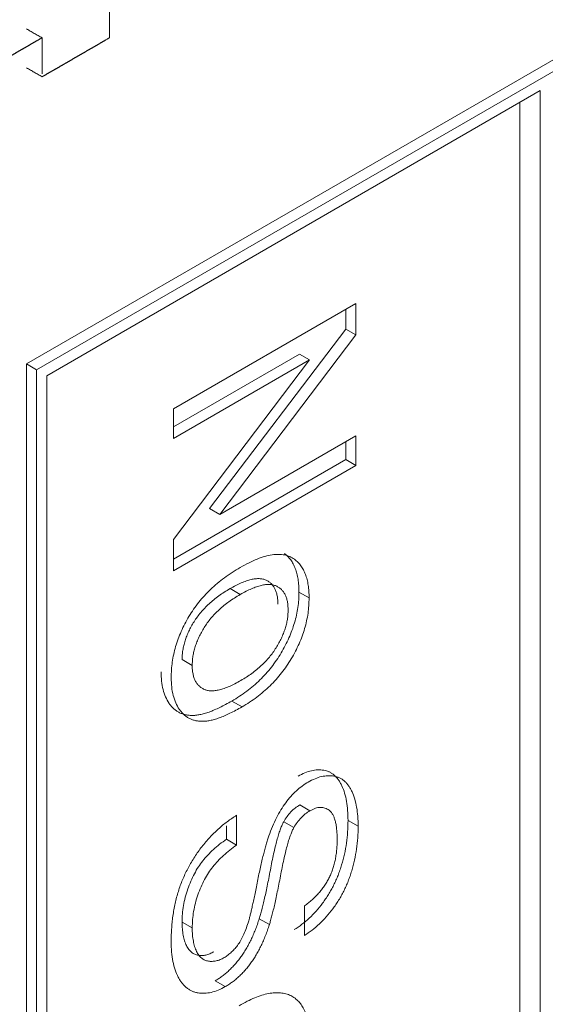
# Model space of a CAD drawing. Header units: millimetres. Extents: x 4 to 1188, y 1 to 840.
# Tile 81 of 123: x 1043.21 to 1044.43, y 144.09 to 146.38. Entities that reach past the tile are written whole.
import ezdxf

# ---------------------------------------------------------------- set-up
doc = ezdxf.new("R2010")
doc.units = ezdxf.units.MM
doc.layers.add('1', color=7, linetype='Continuous', true_color=0xffffff)

msp = doc.modelspace()

# ---------------------------------------------------------------- linework, layer by layer
at = {"layer": '1', "color": 154, "linetype": 'Continuous', "lineweight": 13}
for p, q in [((1046.7631, 147.6169), (1043.2276, 145.5757)), ((1046.7867, 147.6033), (1043.2512, 145.5621)), ((1043.2747, 145.5485), (1044.4217, 146.2106)), ((1044.4217, 146.2106), (1044.4217, 134.562)), ((1044.3745, 146.1833), (1044.3745, 134.5892)), ((1043.5694, 145.4716), (1043.9931, 145.7162)), ((1043.9931, 145.7162), (1043.9931, 145.6433)), ((1043.9695, 145.7026), (1043.9695, 145.6569)), ((1043.9695, 145.6569), (1043.6533, 145.2399)), ((1043.9695, 145.6569), (1043.9931, 145.6433)), ((1043.9931, 145.6433), (1043.6769, 145.2263)), ((1043.862, 145.5988), (1043.5694, 145.4298)), ((1043.862, 145.5988), (1043.8856, 145.5851)), ((1043.2276, 145.5757), (1043.2276, 133.8726)), ((1043.2512, 145.5621), (1043.2276, 145.5757)), ((1043.8856, 145.5851), (1043.5694, 145.4026)), ((1043.5694, 145.1681), (1043.8856, 145.5851)), ((1043.2512, 145.5621), (1043.2512, 133.859)), ((1043.2747, 133.8998), (1043.2747, 145.5485)), ((1043.5694, 145.4026), (1043.5694, 145.4716)), ((1043.6769, 145.2263), (1043.9931, 145.4089)), ((1043.9695, 145.3953), (1043.9695, 145.3535)), ((1043.9931, 145.4089), (1043.9931, 145.3399)), ((1043.9695, 145.3535), (1043.5694, 145.1224)), ((1043.9695, 145.3535), (1043.9931, 145.3399)), ((1043.9931, 145.3399), (1043.5694, 145.0952)), ((1043.6533, 145.2399), (1043.6769, 145.2263)), ((1043.5694, 145.0952), (1043.5694, 145.1681)), ((1043.7008, 145.054), (1043.7244, 145.0404)), ((1043.8609, 145.0459), (1043.8845, 145.0323)), ((1043.5893, 144.8891), (1043.6128, 144.8754)), ((1043.705, 144.7929), (1043.7285, 144.7793)), ((1043.8628, 144.5516), (1043.8864, 144.538)), ((1043.7161, 144.5275), (1043.7161, 144.4585)), ((1043.6925, 144.5031), (1043.6925, 144.4721)), ((1043.8254, 144.5125), (1043.849, 144.4989)), ((1043.975, 144.5155), (1043.9986, 144.5019)), ((1043.6925, 144.4721), (1043.7161, 144.4585)), ((1043.8736, 144.2483), (1043.8736, 144.3173)), ((1043.5893, 144.2796), (1043.6128, 144.266)), ((1043.7685, 144.2872), (1043.7921, 144.2736)), ((1043.6661, 144.1432), (1043.6897, 144.1296))]:
    msp.add_line(p, q, dxfattribs=at)
for points, degree, knots in [([(1043.4208, 146.3337), (1043.4208, 146.6061), (1043.4208, 146.5991), (1043.4208, 146.5852), (1043.4208, 146.5712), (1043.4208, 146.5572), (1043.4208, 146.5433), (1043.4208, 146.5293), (1043.4208, 146.5223), (1043.4208, 146.5083), (1043.4208, 146.4944), (1043.4208, 146.4874), (1043.4208, 146.4734), (1043.4208, 146.4594), (1043.4208, 146.4524), (1043.4208, 146.4385), (1043.4208, 146.4315), (1043.4208, 146.4175), (1043.4208, 146.4036), (1043.4208, 146.3966), (1043.4208, 146.3826), (1043.4208, 146.3686), (1043.4208, 146.3547), (1043.4208, 146.3407), (1043.4208, 146.3337)], 1, [0, 0, 0.5, 0.512821, 0.538461, 0.564102, 0.589743, 0.615385, 0.641026, 0.653846, 0.679487, 0.705128, 0.717949, 0.74359, 0.769231, 0.782051, 0.807693, 0.820513, 0.846154, 0.871795, 0.884615, 0.910256, 0.935898, 0.961539, 0.98718, 1, 1]), ([(1043.1065, 146.2426), (1043.2578, 146.3299), (1043.2517, 146.3264), (1043.2396, 146.3194), (1043.2275, 146.3124), (1043.2154, 146.3054), (1043.2033, 146.2984), (1043.1912, 146.2914), (1043.1791, 146.2845), (1043.1731, 146.281), (1043.161, 146.274), (1043.1489, 146.267), (1043.1368, 146.26), (1043.1247, 146.253), (1043.1186, 146.2495), (1043.1065, 146.2426)], 1, [0, 0, 0.5, 0.52, 0.559999, 0.6, 0.64, 0.68, 0.719999, 0.76, 0.78, 0.82, 0.86, 0.9, 0.94, 0.96, 1, 1]), ([(1043.2637, 146.3191), (1043.2637, 146.3331), (1043.2637, 146.2493), (1043.2637, 146.2633), (1043.2637, 146.2772), (1043.2637, 146.2912), (1043.2637, 146.3052), (1043.2637, 146.3122), (1043.2637, 146.3191), (1043.2637, 146.3331)], 1, [0, 0, 0.041667, 0.541667, 0.625, 0.708333, 0.791668, 0.875, 0.916667, 0.958334, 1, 1]), ([(1043.2639, 146.2427), (1043.4151, 146.33), (1043.403, 146.323), (1043.3909, 146.316), (1043.3788, 146.309), (1043.3667, 146.3021), (1043.3546, 146.2951), (1043.3425, 146.2881), (1043.3304, 146.2811), (1043.3183, 146.2741), (1043.3123, 146.2706), (1043.3002, 146.2636), (1043.2881, 146.2567), (1043.282, 146.2532), (1043.27, 146.2462), (1043.2639, 146.2427)], 1, [0, 0, 0.5, 0.54, 0.58, 0.62, 0.66, 0.7, 0.74, 0.78, 0.82, 0.84, 0.88, 0.92, 0.94, 0.98, 1, 1]), ([(1043.7242, 145.103), (1043.7311, 145.1068), (1043.7444, 145.1142), (1043.7637, 145.1229), (1043.7817, 145.1291), (1043.7982, 145.1328), (1043.8134, 145.134), (1043.8272, 145.1326), (1043.8398, 145.129), (1043.8469, 145.1244), (1043.8504, 145.1221)], 3, [0, 0, 0, 0, 0.148743, 0.287828, 0.419547, 0.543761, 0.661832, 0.776707, 0.888407, 1, 1, 1, 1]), ([(1043.8269, 145.1357), (1043.8296, 145.1335), (1043.835, 145.1291), (1043.8418, 145.1208), (1043.8477, 145.1114), (1043.8526, 145.1008), (1043.8564, 145.0889), (1043.8589, 145.0757), (1043.8606, 145.0614), (1043.8608, 145.0511), (1043.8609, 145.0459)], 3, [0, 0, 0, 0, 0.124302, 0.246336, 0.367599, 0.489098, 0.612371, 0.737766, 0.866431, 1, 1, 1, 1]), ([(1043.8504, 145.1221), (1043.8532, 145.1199), (1043.8586, 145.1155), (1043.8654, 145.1072), (1043.8713, 145.0978), (1043.8762, 145.0872), (1043.8799, 145.0753), (1043.8825, 145.0621), (1043.8842, 145.0478), (1043.8844, 145.0375), (1043.8845, 145.0323)], 3, [0, 0, 0, 0, 0.124302, 0.246336, 0.367599, 0.489098, 0.612371, 0.737766, 0.866431, 1, 1, 1, 1]), ([(1043.5639, 144.8472), (1043.5641, 144.8533), (1043.5643, 144.8651), (1043.5662, 144.8832), (1043.5694, 144.9012), (1043.5741, 144.9192), (1043.5798, 144.9369), (1043.5869, 144.9546), (1043.5954, 144.9722), (1043.6051, 144.9894), (1043.6159, 145.0064), (1043.6281, 145.0225), (1043.6413, 145.0379), (1043.6557, 145.0526), (1043.6713, 145.0664), (1043.6879, 145.0795), (1043.7057, 145.092), (1043.7179, 145.0993), (1043.7242, 145.103)], 3, [0, 0, 0, 0, 0.063918, 0.125105, 0.18417, 0.241758, 0.298585, 0.354786, 0.411839, 0.469658, 0.528418, 0.587973, 0.649012, 0.712542, 0.778764, 0.848337, 0.922071, 1, 1, 1, 1]), ([(1043.812, 145.0177), (1043.8119, 145.0211), (1043.8118, 145.028), (1043.8105, 145.0375), (1043.8082, 145.0459), (1043.8053, 145.0536), (1043.8013, 145.0601), (1043.7966, 145.0658), (1043.7908, 145.0703), (1043.7844, 145.074), (1043.777, 145.0764), (1043.7687, 145.0774), (1043.7595, 145.077), (1043.7495, 145.0752), (1043.7385, 145.072), (1043.7267, 145.0674), (1043.714, 145.0613), (1043.7053, 145.0565), (1043.7008, 145.054)], 3, [0, 0, 0, 0, 0.05756, 0.113503, 0.167997, 0.221399, 0.275211, 0.329403, 0.384959, 0.441806, 0.500594, 0.561039, 0.623918, 0.690425, 0.760669, 0.835679, 0.915307, 1, 1, 1, 1]), ([(1043.7008, 145.054), (1043.6963, 145.0513), (1043.6875, 145.046), (1043.6748, 145.0375), (1043.663, 145.0284), (1043.652, 145.019), (1043.642, 145.0091), (1043.6328, 144.9989), (1043.6244, 144.9883), (1043.617, 144.9773), (1043.6104, 144.9662), (1043.6048, 144.955), (1043.6, 144.9439), (1043.5961, 144.9328), (1043.593, 144.9217), (1043.5908, 144.9107), (1043.5895, 144.8997), (1043.5893, 144.8926), (1043.5893, 144.8891)], 3, [0, 0, 0, 0, 0.085081, 0.164574, 0.239456, 0.309581, 0.375975, 0.43923, 0.500027, 0.558716, 0.615846, 0.670968, 0.725068, 0.778789, 0.832288, 0.88669, 0.942537, 1, 1, 1, 1]), ([(1043.8356, 145.004), (1043.8355, 145.0075), (1043.8353, 145.0144), (1043.8341, 145.0239), (1043.8318, 145.0323), (1043.8289, 145.04), (1043.8249, 145.0465), (1043.8201, 145.0522), (1043.8144, 145.0567), (1043.8079, 145.0604), (1043.8005, 145.0628), (1043.7922, 145.0638), (1043.7831, 145.0634), (1043.773, 145.0616), (1043.7621, 145.0584), (1043.7503, 145.0538), (1043.7376, 145.0477), (1043.7289, 145.0429), (1043.7244, 145.0404)], 3, [0, 0, 0, 0, 0.05756, 0.113503, 0.167997, 0.221399, 0.275211, 0.329403, 0.384959, 0.441806, 0.500594, 0.561039, 0.623918, 0.690425, 0.760669, 0.835679, 0.915307, 1, 1, 1, 1]), ([(1043.7244, 145.0404), (1043.7198, 145.0377), (1043.7111, 145.0324), (1043.6984, 145.0239), (1043.6866, 145.0148), (1043.6756, 145.0054), (1043.6655, 144.9955), (1043.6563, 144.9853), (1043.6479, 144.9747), (1043.6405, 144.9637), (1043.634, 144.9526), (1043.6284, 144.9414), (1043.6236, 144.9303), (1043.6197, 144.9192), (1043.6166, 144.9081), (1043.6143, 144.8971), (1043.6131, 144.8861), (1043.6129, 144.879), (1043.6128, 144.8754)], 3, [0, 0, 0, 0, 0.085081, 0.164574, 0.239456, 0.309581, 0.375975, 0.43923, 0.500027, 0.558716, 0.615846, 0.670968, 0.725068, 0.778789, 0.832288, 0.88669, 0.942537, 1, 1, 1, 1]), ([(1043.8609, 145.0459), (1043.8608, 145.0399), (1043.8605, 145.0283), (1043.8586, 145.0105), (1043.8553, 144.9926), (1043.8508, 144.9748), (1043.8449, 144.9571), (1043.8378, 144.9394), (1043.8293, 144.9218), (1043.8196, 144.9044), (1043.8088, 144.8875), (1043.7969, 144.8714), (1043.784, 144.8561), (1043.7701, 144.8416), (1043.7552, 144.828), (1043.7393, 144.8153), (1043.7224, 144.8034), (1043.7109, 144.7965), (1043.705, 144.7929)], 3, [0, 0, 0, 0, 0.064148, 0.125517, 0.185171, 0.243479, 0.301291, 0.358638, 0.417072, 0.476329, 0.536519, 0.596593, 0.65777, 0.720728, 0.785986, 0.853812, 0.925134, 1, 1, 1, 1]), ([(1043.8845, 145.0323), (1043.8843, 145.0263), (1043.884, 145.0147), (1043.8822, 144.9969), (1043.8788, 144.979), (1043.8744, 144.9612), (1043.8685, 144.9435), (1043.8614, 144.9258), (1043.8528, 144.9082), (1043.8432, 144.8908), (1043.8323, 144.8739), (1043.8204, 144.8578), (1043.8075, 144.8425), (1043.7936, 144.8279), (1043.7787, 144.8144), (1043.7628, 144.8017), (1043.746, 144.7898), (1043.7344, 144.7829), (1043.7285, 144.7793)], 3, [0, 0, 0, 0, 0.064148, 0.125517, 0.185171, 0.243479, 0.301291, 0.358638, 0.417072, 0.476329, 0.536519, 0.596593, 0.65777, 0.720728, 0.785986, 0.853812, 0.925134, 1, 1, 1, 1]), ([(1043.726, 144.8406), (1043.7303, 144.8432), (1043.7388, 144.8483), (1043.7511, 144.8567), (1043.7626, 144.8656), (1043.7733, 144.8748), (1043.7831, 144.8847), (1043.7922, 144.8947), (1043.8004, 144.9054), (1043.8078, 144.9164), (1043.8143, 144.9276), (1043.8201, 144.9387), (1043.8248, 144.9498), (1043.8288, 144.9609), (1043.8318, 144.9718), (1043.8341, 144.9827), (1043.8353, 144.9935), (1043.8355, 145.0005), (1043.8356, 145.004)], 3, [0, 0, 0, 0, 0.083119, 0.161653, 0.235528, 0.305134, 0.371179, 0.434403, 0.495472, 0.555373, 0.613359, 0.66965, 0.72456, 0.778126, 0.832426, 0.8866, 0.942216, 1, 1, 1, 1]), ([(1043.6128, 144.8754), (1043.6129, 144.872), (1043.613, 144.8652), (1043.6145, 144.8559), (1043.6166, 144.8474), (1043.6196, 144.8399), (1043.6237, 144.8335), (1043.6285, 144.8279), (1043.6342, 144.8234), (1043.6407, 144.8197), (1043.6482, 144.8174), (1043.6566, 144.8163), (1043.6659, 144.8168), (1043.6762, 144.8188), (1043.6873, 144.8221), (1043.6994, 144.8268), (1043.7124, 144.8331), (1043.7214, 144.838), (1043.726, 144.8406)], 3, [0, 0, 0, 0, 0.056533, 0.111546, 0.164924, 0.218049, 0.271168, 0.32445, 0.379524, 0.436254, 0.494948, 0.555594, 0.618885, 0.686313, 0.756971, 0.832892, 0.913932, 1, 1, 1, 1]), ([(1043.705, 144.7929), (1043.7001, 144.7902), (1043.6908, 144.7849), (1043.6772, 144.7781), (1043.6643, 144.7722), (1043.6523, 144.7673), (1043.641, 144.7637), (1043.6306, 144.7612), (1043.6209, 144.7597), (1043.6119, 144.7592), (1043.6036, 144.7598), (1043.5958, 144.7611), (1043.5884, 144.7634), (1043.5816, 144.7666), (1043.5753, 144.7705), (1043.5693, 144.7753), (1043.5639, 144.781), (1043.5574, 144.7896), (1043.5505, 144.802), (1043.5446, 144.8194), (1043.541, 144.839), (1043.5406, 144.8535), (1043.5404, 144.8608)], 3, [0, 0, 0, 0, 0.058703, 0.114053, 0.166479, 0.216091, 0.262752, 0.307001, 0.348947, 0.388808, 0.427138, 0.46506, 0.502488, 0.539648, 0.577008, 0.614274, 0.652403, 0.690833, 0.767888, 0.844207, 0.921132, 1, 1, 1, 1]), ([(1043.7285, 144.7793), (1043.7237, 144.7766), (1043.7144, 144.7713), (1043.7007, 144.7645), (1043.6879, 144.7586), (1043.6759, 144.7537), (1043.6646, 144.7501), (1043.6541, 144.7476), (1043.6444, 144.7461), (1043.6355, 144.7456), (1043.6272, 144.7462), (1043.6193, 144.7475), (1043.612, 144.7498), (1043.6052, 144.7529), (1043.5988, 144.7569), (1043.5929, 144.7617), (1043.5875, 144.7674), (1043.581, 144.776), (1043.5741, 144.7884), (1043.5682, 144.8058), (1043.5646, 144.8254), (1043.5642, 144.8399), (1043.5639, 144.8472)], 3, [0, 0, 0, 0, 0.058703, 0.114053, 0.166479, 0.216091, 0.262752, 0.307001, 0.348947, 0.388808, 0.427138, 0.46506, 0.502488, 0.539648, 0.577008, 0.614274, 0.652403, 0.690833, 0.767888, 0.844207, 0.921132, 1, 1, 1, 1]), ([(1043.8589, 144.6184), (1043.8642, 144.6212), (1043.8746, 144.6267), (1043.89, 144.6315), (1043.9047, 144.6335), (1043.9164, 144.6328), (1043.9253, 144.6306), (1043.9317, 144.6283), (1043.9376, 144.6249), (1043.9431, 144.6208), (1043.9481, 144.6157), (1043.9528, 144.6101), (1043.9569, 144.6032), (1043.9621, 144.5933), (1043.9673, 144.5791), (1043.9718, 144.56), (1043.9744, 144.5387), (1043.9748, 144.5234), (1043.975, 144.5155)], 3, [0, 0, 0, 0, 0.074995, 0.149165, 0.223664, 0.300412, 0.33957, 0.378921, 0.418096, 0.45823, 0.498427, 0.539708, 0.582216, 0.625824, 0.715481, 0.807384, 0.901634, 1, 1, 1, 1]), ([(1043.8825, 144.6048), (1043.8878, 144.6076), (1043.8982, 144.6131), (1043.9135, 144.6179), (1043.9283, 144.6199), (1043.94, 144.6192), (1043.9489, 144.617), (1043.9553, 144.6146), (1043.9612, 144.6113), (1043.9666, 144.6072), (1043.9717, 144.6021), (1043.9764, 144.5964), (1043.9805, 144.5896), (1043.9857, 144.5797), (1043.9908, 144.5655), (1043.9953, 144.5464), (1043.998, 144.5251), (1043.9984, 144.5097), (1043.9986, 144.5019)], 3, [0, 0, 0, 0, 0.074995, 0.149165, 0.223664, 0.300412, 0.33957, 0.378921, 0.418096, 0.45823, 0.498427, 0.539708, 0.582216, 0.625824, 0.715481, 0.807384, 0.901634, 1, 1, 1, 1]), ([(1043.7909, 144.4797), (1043.7936, 144.487), (1043.7988, 144.5011), (1043.8081, 144.5214), (1043.8184, 144.54), (1043.8298, 144.5567), (1043.8419, 144.5717), (1043.8549, 144.5846), (1043.8684, 144.5961), (1043.8778, 144.6019), (1043.8825, 144.6048)], 3, [0, 0, 0, 0, 0.144805, 0.279512, 0.406394, 0.527502, 0.645393, 0.761885, 0.878942, 1, 1, 1, 1]), ([(1043.8628, 144.5516), (1043.8592, 144.5493), (1043.8521, 144.5449), (1043.8421, 144.5356), (1043.8329, 144.5248), (1043.8279, 144.5166), (1043.8254, 144.5125)], 3, [0, 0, 0, 0, 0.262741, 0.509957, 0.753327, 1, 1, 1, 1]), ([(1043.5639, 144.2347), (1043.564, 144.2401), (1043.564, 144.2505), (1043.565, 144.2664), (1043.5663, 144.2818), (1043.5682, 144.297), (1043.5708, 144.3118), (1043.5738, 144.3263), (1043.5774, 144.3404), (1043.5815, 144.3542), (1043.5863, 144.3677), (1043.5915, 144.3809), (1043.5974, 144.3939), (1043.6039, 144.4066), (1043.6109, 144.4191), (1043.6185, 144.4312), (1043.6266, 144.443), (1043.6352, 144.4546), (1043.6443, 144.4656), (1043.6536, 144.4763), (1043.6633, 144.4863), (1043.6733, 144.4957), (1043.6836, 144.5046), (1043.6941, 144.5128), (1043.705, 144.5206), (1043.7123, 144.5252), (1043.7161, 144.5275)], 3, [0, 0, 0, 0, 0.052493, 0.102825, 0.151397, 0.198033, 0.242876, 0.285999, 0.327849, 0.368395, 0.407852, 0.446838, 0.485166, 0.523341, 0.561602, 0.59992, 0.638496, 0.677791, 0.71729, 0.756605, 0.796068, 0.835886, 0.875714, 0.916263, 0.95776, 1, 1, 1, 1]), ([(1043.8864, 144.538), (1043.8828, 144.5357), (1043.8757, 144.5313), (1043.8656, 144.522), (1043.8565, 144.5112), (1043.8515, 144.503), (1043.849, 144.4989)], 3, [0, 0, 0, 0, 0.262741, 0.509957, 0.753327, 1, 1, 1, 1]), ([(1043.9497, 144.4709), (1043.9496, 144.4753), (1043.9496, 144.4836), (1043.9486, 144.4952), (1043.9472, 144.5057), (1043.9452, 144.5149), (1043.9425, 144.5228), (1043.9395, 144.5297), (1043.9356, 144.535), (1043.9312, 144.5392), (1043.9265, 144.5422), (1043.9214, 144.5443), (1043.9163, 144.5458), (1043.9107, 144.546), (1043.905, 144.5455), (1043.899, 144.5438), (1043.8928, 144.5415), (1043.8886, 144.5392), (1043.8864, 144.538)], 3, [0, 0, 0, 0, 0.091511, 0.177143, 0.257108, 0.331198, 0.400592, 0.465625, 0.526973, 0.585443, 0.641399, 0.695044, 0.746782, 0.796959, 0.847545, 0.897439, 0.947649, 1, 1, 1, 1]), ([(1043.8254, 144.5125), (1043.8242, 144.51), (1043.8214, 144.5047), (1043.8177, 144.4956), (1043.814, 144.4848), (1043.8103, 144.4722), (1043.8066, 144.458), (1043.8028, 144.4419), (1043.799, 144.4242), (1043.7953, 144.4052), (1043.7917, 144.3861), (1043.788, 144.3678), (1043.7845, 144.351), (1043.7812, 144.3355), (1043.7779, 144.3214), (1043.7746, 144.3088), (1043.7716, 144.2975), (1043.7695, 144.2905), (1043.7685, 144.2872)], 3, [0, 0, 0, 0, 0.032743, 0.07241, 0.119611, 0.174673, 0.237345, 0.308352, 0.38763, 0.474784, 0.563332, 0.645136, 0.720203, 0.789134, 0.851497, 0.907331, 0.956969, 1, 1, 1, 1]), ([(1043.975, 144.5155), (1043.9748, 144.5067), (1043.9745, 144.4896), (1043.9717, 144.4633), (1043.9669, 144.4376), (1043.9615, 144.4165), (1043.9561, 144.4), (1043.9518, 144.3881), (1043.9469, 144.3765), (1043.9416, 144.3653), (1043.9359, 144.3543), (1043.9296, 144.3438), (1043.923, 144.3335), (1043.9136, 144.3204), (1043.9011, 144.3049), (1043.8849, 144.2884), (1043.8678, 144.2737), (1043.856, 144.2659), (1043.85, 144.2619)], 3, [0, 0, 0, 0, 0.100475, 0.195644, 0.286083, 0.372983, 0.415026, 0.456052, 0.495939, 0.535566, 0.574087, 0.612519, 0.651081, 0.689513, 0.766237, 0.84235, 0.919974, 1, 1, 1, 1]), ([(1043.9986, 144.5019), (1043.9984, 144.4931), (1043.998, 144.476), (1043.9952, 144.4497), (1043.9904, 144.424), (1043.9851, 144.4029), (1043.9796, 144.3864), (1043.9754, 144.3745), (1043.9705, 144.3629), (1043.9652, 144.3517), (1043.9594, 144.3407), (1043.9532, 144.3302), (1043.9466, 144.3199), (1043.9372, 144.3068), (1043.9247, 144.2913), (1043.9085, 144.2748), (1043.8914, 144.26), (1043.8796, 144.2523), (1043.8736, 144.2483)], 3, [0, 0, 0, 0, 0.100475, 0.195644, 0.286083, 0.372983, 0.415026, 0.456052, 0.495939, 0.535566, 0.574087, 0.612519, 0.651081, 0.689513, 0.766237, 0.84235, 0.919974, 1, 1, 1, 1]), ([(1043.744, 144.2821), (1043.7446, 144.2842), (1043.746, 144.2889), (1043.7478, 144.2966), (1043.7502, 144.3059), (1043.7526, 144.3167), (1043.7552, 144.3289), (1043.7581, 144.3427), (1043.7612, 144.358), (1043.7645, 144.3743), (1043.7679, 144.3908), (1043.7713, 144.4067), (1043.7747, 144.4215), (1043.778, 144.4352), (1043.7813, 144.4479), (1043.7845, 144.4595), (1043.7876, 144.4699), (1043.7898, 144.4765), (1043.7909, 144.4797)], 3, [0, 0, 0, 0, 0.0312, 0.070487, 0.117215, 0.171576, 0.234122, 0.303963, 0.382156, 0.467646, 0.554335, 0.635074, 0.710037, 0.779092, 0.842966, 0.901001, 0.953246, 1, 1, 1, 1]), ([(1043.849, 144.4989), (1043.8477, 144.4964), (1043.845, 144.4911), (1043.8413, 144.482), (1043.8376, 144.4712), (1043.8339, 144.4586), (1043.8302, 144.4444), (1043.8264, 144.4283), (1043.8226, 144.4106), (1043.8189, 144.3916), (1043.8152, 144.3725), (1043.8116, 144.3542), (1043.8081, 144.3374), (1043.8047, 144.3219), (1043.8015, 144.3078), (1043.7982, 144.2952), (1043.7952, 144.2839), (1043.7931, 144.2769), (1043.7921, 144.2736)], 3, [0, 0, 0, 0, 0.032743, 0.07241, 0.119611, 0.174673, 0.237345, 0.308352, 0.38763, 0.474784, 0.563332, 0.645136, 0.720203, 0.789134, 0.851497, 0.907331, 0.956969, 1, 1, 1, 1]), ([(1043.6925, 144.4721), (1043.6871, 144.4682), (1043.6768, 144.4608), (1043.6622, 144.4483), (1043.6491, 144.4355), (1043.6372, 144.4221), (1043.6268, 144.4075), (1043.6175, 144.3917), (1043.6093, 144.3745), (1043.6021, 144.3561), (1043.5964, 144.337), (1043.5922, 144.3177), (1043.5897, 144.2984), (1043.5894, 144.2859), (1043.5893, 144.2796)], 3, [0, 0, 0, 0, 0.093796, 0.180188, 0.260363, 0.334847, 0.407093, 0.481448, 0.559271, 0.64227, 0.728586, 0.815978, 0.906035, 1, 1, 1, 1]), ([(1043.7161, 144.4585), (1043.7107, 144.4546), (1043.7004, 144.4472), (1043.6858, 144.4347), (1043.6726, 144.4219), (1043.6608, 144.4085), (1043.6504, 144.3939), (1043.641, 144.3781), (1043.6329, 144.3609), (1043.6257, 144.3425), (1043.62, 144.3234), (1043.6158, 144.3041), (1043.6133, 144.2847), (1043.613, 144.2723), (1043.6128, 144.266)], 3, [0, 0, 0, 0, 0.093796, 0.180188, 0.260363, 0.334847, 0.407093, 0.481448, 0.559271, 0.64227, 0.728586, 0.815978, 0.906035, 1, 1, 1, 1]), ([(1043.8736, 144.3173), (1043.8766, 144.3195), (1043.8826, 144.3238), (1043.8912, 144.3309), (1043.8991, 144.3385), (1043.9066, 144.3463), (1043.9134, 144.3545), (1043.9197, 144.363), (1043.9254, 144.372), (1043.9305, 144.3813), (1043.9351, 144.391), (1043.939, 144.4012), (1043.9423, 144.4118), (1043.945, 144.4228), (1043.9471, 144.4342), (1043.9486, 144.4462), (1043.9494, 144.4585), (1043.9496, 144.4667), (1043.9497, 144.4709)], 3, [0, 0, 0, 0, 0.067155, 0.131403, 0.192732, 0.251253, 0.307704, 0.362699, 0.417778, 0.472304, 0.527873, 0.58523, 0.645057, 0.707952, 0.774434, 0.84494, 0.920404, 1, 1, 1, 1]), ([(1043.5893, 144.2796), (1043.5893, 144.2741), (1043.5895, 144.2634), (1043.5916, 144.249), (1043.5945, 144.236), (1043.599, 144.2251), (1043.6044, 144.216), (1043.611, 144.2091), (1043.6183, 144.2043), (1043.6267, 144.2021), (1043.6356, 144.2016), (1043.6446, 144.2027), (1043.6539, 144.2056), (1043.6601, 144.2089), (1043.6632, 144.2105)], 3, [0, 0, 0, 0, 0.105584, 0.205868, 0.300947, 0.393002, 0.480949, 0.562874, 0.641461, 0.717742, 0.791772, 0.862716, 0.931777, 1, 1, 1, 1]), ([(1043.7685, 144.2872), (1043.7671, 144.2829), (1043.7644, 144.2744), (1043.7597, 144.2619), (1043.7548, 144.2499), (1043.7496, 144.2385), (1043.7441, 144.2277), (1043.7383, 144.2174), (1043.7323, 144.2076), (1043.7258, 144.1984), (1043.7192, 144.1897), (1043.7124, 144.1814), (1043.7052, 144.1739), (1043.6979, 144.1666), (1043.6903, 144.16), (1043.6824, 144.1538), (1043.6743, 144.1481), (1043.6689, 144.1448), (1043.6661, 144.1432)], 3, [0, 0, 0, 0, 0.074931, 0.147078, 0.216364, 0.282503, 0.346688, 0.408836, 0.469262, 0.528432, 0.587001, 0.644416, 0.702189, 0.759767, 0.81849, 0.877633, 0.93802, 1, 1, 1, 1]), ([(1043.6868, 144.1969), (1043.6898, 144.1989), (1043.6958, 144.2026), (1043.7045, 144.2098), (1043.7125, 144.2184), (1043.7201, 144.2279), (1043.727, 144.2391), (1043.7334, 144.2519), (1043.7391, 144.2665), (1043.7423, 144.2767), (1043.744, 144.2821)], 3, [0, 0, 0, 0, 0.117768, 0.230176, 0.339843, 0.450625, 0.566943, 0.696021, 0.839438, 1, 1, 1, 1]), ([(1043.7921, 144.2736), (1043.7907, 144.2693), (1043.7879, 144.2608), (1043.7832, 144.2483), (1043.7783, 144.2363), (1043.7731, 144.2249), (1043.7676, 144.2141), (1043.7618, 144.2038), (1043.7558, 144.194), (1043.7494, 144.1848), (1043.7428, 144.1761), (1043.736, 144.1678), (1043.7288, 144.1603), (1043.7215, 144.153), (1043.7138, 144.1464), (1043.706, 144.1402), (1043.6979, 144.1345), (1043.6924, 144.1312), (1043.6897, 144.1296)], 3, [0, 0, 0, 0, 0.074931, 0.147078, 0.216364, 0.282503, 0.346688, 0.408836, 0.469262, 0.528432, 0.587001, 0.644416, 0.702189, 0.759767, 0.81849, 0.877633, 0.93802, 1, 1, 1, 1]), ([(1043.6128, 144.266), (1043.6129, 144.2605), (1043.6131, 144.2498), (1043.6152, 144.2354), (1043.6181, 144.2224), (1043.6226, 144.2115), (1043.628, 144.2024), (1043.6345, 144.1955), (1043.6419, 144.1907), (1043.6503, 144.1885), (1043.6591, 144.188), (1043.6682, 144.1891), (1043.6774, 144.192), (1043.6837, 144.1953), (1043.6868, 144.1969)], 3, [0, 0, 0, 0, 0.105584, 0.205868, 0.300947, 0.393002, 0.480949, 0.562874, 0.641461, 0.717742, 0.791772, 0.862716, 0.931777, 1, 1, 1, 1]), ([(1043.6897, 144.1296), (1043.6841, 144.1266), (1043.6731, 144.1208), (1043.6569, 144.1158), (1043.6412, 144.1136), (1043.6287, 144.1144), (1043.6192, 144.1165), (1043.6124, 144.119), (1043.6061, 144.1224), (1043.6, 144.1265), (1043.5945, 144.1315), (1043.5893, 144.1374), (1043.5846, 144.144), (1043.5788, 144.1541), (1043.5728, 144.1684), (1043.5677, 144.1882), (1043.5645, 144.2102), (1043.5641, 144.2264), (1043.5639, 144.2347)], 3, [0, 0, 0, 0, 0.074816, 0.148535, 0.223872, 0.301297, 0.340894, 0.38034, 0.420127, 0.45995, 0.500831, 0.541907, 0.584439, 0.62808, 0.717267, 0.80786, 0.901925, 1, 1, 1, 1]), ([(1043.7216, 144.0853), (1043.7279, 144.0888), (1043.7401, 144.0956), (1043.7578, 144.1037), (1043.7745, 144.1097), (1043.7902, 144.1138), (1043.8047, 144.1157), (1043.8182, 144.1155), (1043.8306, 144.1133), (1043.8418, 144.109), (1043.8518, 144.1028), (1043.8606, 144.0952), (1043.868, 144.0856), (1043.874, 144.0746), (1043.8787, 144.0618), (1043.8821, 144.0476), (1043.8841, 144.0315), (1043.8843, 144.02), (1043.8845, 144.0141)], 3, [0, 0, 0, 0, 0.077019, 0.149548, 0.218714, 0.284923, 0.348159, 0.409728, 0.469839, 0.529421, 0.588276, 0.64579, 0.702469, 0.75939, 0.816748, 0.875621, 0.936482, 1, 1, 1, 1])]:
    msp.add_open_spline(points, degree=degree, knots=knots, dxfattribs=at)
for points in [[(1043.2637, 146.3331), (1043.2274, 146.3541)], [(1043.2578, 146.3299), (1043.2637, 146.3331)], [(1043.4151, 146.33), (1043.4208, 146.3337)], [(1043.2276, 146.2636), (1043.2639, 146.2427)]]:
    msp.add_open_spline(points, degree=1, dxfattribs=at)

doc.saveas('drawing.dxf')
